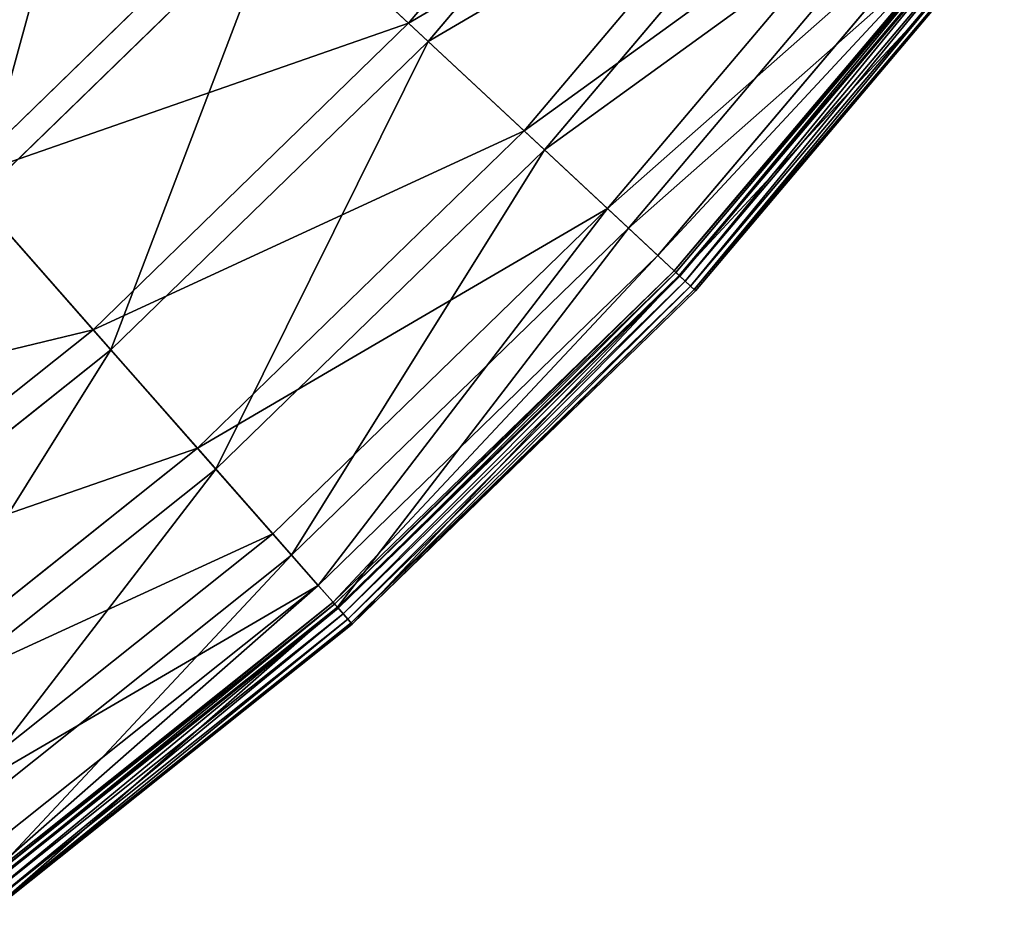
# Model space of a CAD drawing. Extents: x 0 to 1230, y 0 to 270.
# Tile 100 of 245: x 695 to 723, y 25 to 50. Entities that reach past the tile are written whole.
import ezdxf

# ---------------------------------------------------------------- set-up
doc = ezdxf.new("R2010")
doc.units = 0
doc.layers.get('0').update_dxf_attribs({"color": 13, "linetype": 'CONTINUOUS'})

# ---------------------------------------------------------------- blocks, each defined once
blk = doc.blocks.new('GROUP_6')
for p, q in [((226.048, 50.328, 50.667), (233.924, 59.646, 50.667)), ((234.518, 59.192, 50.977), (226.594, 49.818, 50.977)), ((229.252, 47.338, 38.433), (237.406, 56.985, 38.433)), ((238.021, 56.515, 38.668), (229.818, 46.81, 38.668)), ((231.563, 45.182, 25.83), (239.917, 55.066, 25.83)), ((240.547, 54.584, 25.988), (232.143, 44.64, 25.988)), ((213.622, 46.001, 62.412), (221.981, 54.122, 62.412)), ((226.048, 50.328, 50.667), (221.981, 54.122, 62.412)), ((232.959, 43.88, 12.977), (241.433, 53.906, 12.977)), ((222.503, 53.636, 62.794), (214.093, 45.466, 62.794)), ((222.503, 53.636, 62.794), (226.594, 49.818, 50.977)), ((233.412, 43.456, 0.363), (241.926, 53.53, 0.363)), ((241.977, 53.491, 0.165), (233.459, 43.413, 0.165)), ((242.073, 53.417, 13.057), (233.548, 43.33, 13.057)), ((242.1, 53.397, 0.024), (233.572, 43.307, 0.024)), ((233.722, 43.167, -0.02), (242.263, 53.273, -0.02)), ((233.868, 43.032, 0.044), (242.421, 53.152, 0.044)), ((233.97, 42.936, 0.199), (242.533, 53.066, 0.199)), ((234.003, 42.906, 0.403), (242.568, 53.039, 0.403)), ((217.297, 41.826, 50.667), (226.048, 50.328, 50.667)), ((229.252, 47.338, 38.433), (226.048, 50.328, 50.667)), ((226.594, 49.818, 50.977), (217.79, 41.265, 50.977)), ((226.594, 49.818, 50.977), (229.818, 46.81, 38.668)), ((220.192, 38.537, 38.433), (229.252, 47.338, 38.433)), ((231.563, 45.182, 25.83), (229.252, 47.338, 38.433)), ((229.818, 46.81, 38.668), (220.704, 37.956, 38.668)), ((229.818, 46.81, 38.668), (232.143, 44.64, 25.988)), ((217.297, 41.826, 50.667), (213.622, 46.001, 62.412)), ((214.093, 45.466, 62.794), (217.79, 41.265, 50.977)), ((222.281, 36.164, 25.83), (231.563, 45.182, 25.83)), ((232.959, 43.88, 12.977), (231.563, 45.182, 25.83)), ((232.143, 44.64, 25.988), (222.805, 35.569, 25.988)), ((232.143, 44.64, 25.988), (233.548, 43.33, 13.057)), ((223.542, 34.732, 12.977), (232.959, 43.88, 12.977)), ((233.412, 43.456, 0.363), (232.959, 43.88, 12.977)), ((223.952, 34.266, 0.363), (233.412, 43.456, 0.363)), ((233.412, 43.456, 0.363), (233.459, 43.413, 0.165)), ((233.459, 43.413, 0.165), (223.994, 34.218, 0.165)), ((233.548, 43.33, 13.057), (224.074, 34.127, 13.057)), ((233.572, 43.307, 0.024), (224.097, 34.102, 0.024)), ((224.232, 33.948, -0.02), (233.722, 43.167, -0.02)), ((233.459, 43.413, 0.165), (233.572, 43.307, 0.024)), ((233.548, 43.33, 13.057), (234.003, 42.906, 0.403)), ((233.572, 43.307, 0.024), (233.722, 43.167, -0.02)), ((233.868, 43.032, 0.044), (233.722, 43.167, -0.02)), ((224.363, 33.799, 0.044), (233.868, 43.032, 0.044)), ((224.456, 33.693, 0.199), (233.97, 42.936, 0.199)), ((224.486, 33.66, 0.403), (234.003, 42.906, 0.403)), ((233.97, 42.936, 0.199), (233.868, 43.032, 0.044)), ((234.003, 42.906, 0.403), (233.97, 42.936, 0.199)), ((207.754, 34.224, 50.667), (217.297, 41.826, 50.667)), ((220.192, 38.537, 38.433), (217.297, 41.826, 50.667)), ((217.79, 41.265, 50.977), (208.191, 33.617, 50.977)), ((217.79, 41.265, 50.977), (220.704, 37.956, 38.668)), ((210.313, 30.666, 38.433), (220.192, 38.537, 38.433)), ((222.281, 36.164, 25.83), (220.192, 38.537, 38.433)), ((220.704, 37.956, 38.668), (210.766, 30.038, 38.668)), ((220.704, 37.956, 38.668), (222.805, 35.569, 25.988)), ((212.159, 28.1, 25.83), (222.281, 36.164, 25.83)), ((223.542, 34.732, 12.977), (222.281, 36.164, 25.83)), ((222.805, 35.569, 25.988), (212.623, 27.456, 25.988)), ((222.805, 35.569, 25.988), (224.074, 34.127, 13.057)), ((213.274, 26.551, 12.977), (223.542, 34.732, 12.977)), ((223.952, 34.266, 0.363), (223.542, 34.732, 12.977)), ((213.636, 26.047, 0.363), (223.952, 34.266, 0.363)), ((223.994, 34.218, 0.165), (213.674, 25.995, 0.165)), ((223.952, 34.266, 0.363), (223.994, 34.218, 0.165)), ((223.994, 34.218, 0.165), (224.097, 34.102, 0.024)), ((224.074, 34.127, 13.057), (213.744, 25.897, 13.057)), ((224.097, 34.102, 0.024), (213.764, 25.87, 0.024)), ((213.884, 25.704, -0.02), (224.232, 33.948, -0.02)), ((224.074, 34.127, 13.057), (224.486, 33.66, 0.403)), ((224.097, 34.102, 0.024), (224.232, 33.948, -0.02)), ((224.363, 33.799, 0.044), (224.232, 33.948, -0.02)), ((214, 25.542, 0.044), (224.363, 33.799, 0.044)), ((214.082, 25.428, 0.199), (224.456, 33.693, 0.199)), ((214.108, 25.392, 0.403), (224.486, 33.66, 0.403)), ((224.456, 33.693, 0.199), (224.363, 33.799, 0.044)), ((224.486, 33.66, 0.403), (224.456, 33.693, 0.199))]:
    blk.add_line(p, q)
mesh = blk.add_polyface()
corners = [(221.981, 54.122, 62.412), (233.924, 59.646, 50.667), (226.048, 50.328, 50.667), (229.505, 63.024, 62.412)]
mesh.append_faces([[corners[k] for k in face] for face in [(0, 1, 2), (1, 0, 3)]], dxfattribs={"vtx0": -1})
mesh = blk.add_polyface()
corners = [(234.518, 59.192, 50.977), (222.503, 53.636, 62.794), (226.594, 49.818, 50.977), (230.072, 62.591, 62.794)]
mesh.append_faces([[corners[k] for k in face] for face in [(0, 1, 2), (1, 0, 3)]], dxfattribs={"vtx0": -1})
mesh = blk.add_polyface()
corners = [(226.048, 50.328, 50.667), (237.406, 56.985, 38.433), (229.252, 47.338, 38.433), (233.924, 59.646, 50.667)]
mesh.append_faces([[corners[k] for k in face] for face in [(0, 1, 2), (1, 0, 3)]], dxfattribs={"vtx0": -1})
mesh = blk.add_polyface()
corners = [(238.021, 56.515, 38.668), (226.594, 49.818, 50.977), (229.818, 46.81, 38.668), (234.518, 59.192, 50.977)]
mesh.append_faces([[corners[k] for k in face] for face in [(0, 1, 2), (1, 0, 3)]], dxfattribs={"vtx0": -1})
mesh = blk.add_polyface()
corners = [(209.203, 51.021, 73.557), (221.981, 54.122, 62.412), (213.622, 46.001, 62.412), (217.092, 58.685, 73.557)]
mesh.append_faces([[corners[k] for k in face] for face in [(0, 1, 2), (1, 0, 3)]], dxfattribs={"vtx0": -1})
mesh = blk.add_polyface()
corners = [(217.583, 58.226, 74.007), (214.093, 45.466, 62.794), (222.503, 53.636, 62.794), (209.647, 50.516, 74.007)]
mesh.append_faces([[corners[k] for k in face] for face in [(0, 1, 2), (1, 0, 3)]], dxfattribs={"vtx0": -1})
mesh = blk.add_polyface()
corners = [(229.252, 47.338, 38.433), (239.917, 55.066, 25.83), (231.563, 45.182, 25.83), (237.406, 56.985, 38.433)]
mesh.append_faces([[corners[k] for k in face] for face in [(0, 1, 2), (1, 0, 3)]], dxfattribs={"vtx0": -1})
mesh = blk.add_polyface()
corners = [(240.547, 54.584, 25.988), (229.818, 46.81, 38.668), (232.143, 44.64, 25.988), (238.021, 56.515, 38.668)]
mesh.append_faces([[corners[k] for k in face] for face in [(0, 1, 2), (1, 0, 3)]], dxfattribs={"vtx0": -1})
mesh = blk.add_polyface()
corners = [(231.563, 45.182, 25.83), (241.433, 53.906, 12.977), (232.959, 43.88, 12.977), (239.917, 55.066, 25.83)]
mesh.append_faces([[corners[k] for k in face] for face in [(0, 1, 2), (1, 0, 3)]], dxfattribs={"vtx0": -1})
mesh = blk.add_polyface()
corners = [(242.073, 53.417, 13.057), (232.143, 44.64, 25.988), (233.548, 43.33, 13.057), (240.547, 54.584, 25.988)]
mesh.append_faces([[corners[k] for k in face] for face in [(0, 1, 2), (1, 0, 3)]], dxfattribs={"vtx0": -1})
mesh = blk.add_polyface()
corners = [(213.622, 46.001, 62.412), (226.048, 50.328, 50.667), (217.297, 41.826, 50.667), (221.981, 54.122, 62.412)]
mesh.append_faces([[corners[k] for k in face] for face in [(0, 1, 2), (1, 0, 3)]], dxfattribs={"vtx0": -1})
mesh = blk.add_polyface()
corners = [(232.959, 43.88, 12.977), (241.926, 53.53, 0.363), (233.412, 43.456, 0.363), (241.433, 53.906, 12.977)]
mesh.append_faces([[corners[k] for k in face] for face in [(0, 1, 2), (1, 0, 3)]], dxfattribs={"vtx0": -1})
mesh = blk.add_polyface()
corners = [(222.503, 53.636, 62.794), (217.79, 41.265, 50.977), (226.594, 49.818, 50.977), (214.093, 45.466, 62.794)]
mesh.append_faces([[corners[k] for k in face] for face in [(0, 1, 2), (1, 0, 3)]], dxfattribs={"vtx0": -1})
mesh = blk.add_polyface()
corners = [(233.412, 43.456, 0.363), (241.977, 53.491, 0.165), (233.459, 43.413, 0.165), (241.926, 53.53, 0.363)]
mesh.append_faces([[corners[k] for k in face] for face in [(0, 1, 2), (1, 0, 3)]], dxfattribs={"vtx0": -1})
mesh = blk.add_polyface()
corners = [(241.977, 53.491, 0.165), (233.572, 43.307, 0.024), (233.459, 43.413, 0.165), (242.1, 53.397, 0.024)]
mesh.append_faces([[corners[k] for k in face] for face in [(0, 1, 2), (1, 0, 3)]], dxfattribs={"vtx0": -1})
mesh = blk.add_polyface()
corners = [(242.568, 53.039, 0.403), (233.548, 43.33, 13.057), (234.003, 42.906, 0.403), (242.073, 53.417, 13.057)]
mesh.append_faces([[corners[k] for k in face] for face in [(0, 1, 2), (1, 0, 3)]], dxfattribs={"vtx0": -1})
mesh = blk.add_polyface()
corners = [(242.1, 53.397, 0.024), (233.722, 43.167, -0.02), (233.572, 43.307, 0.024), (242.263, 53.273, -0.02)]
mesh.append_faces([[corners[k] for k in face] for face in [(0, 1, 2), (1, 0, 3)]], dxfattribs={"vtx0": -1})
mesh = blk.add_polyface()
corners = [(242.263, 53.273, -0.02), (233.868, 43.032, 0.044), (233.722, 43.167, -0.02), (242.421, 53.152, 0.044)]
mesh.append_faces([[corners[k] for k in face] for face in [(0, 1, 2), (1, 0, 3)]], dxfattribs={"vtx0": -1})
mesh = blk.add_polyface()
corners = [(242.421, 53.152, 0.044), (233.97, 42.936, 0.199), (233.868, 43.032, 0.044), (242.533, 53.066, 0.199)]
mesh.append_faces([[corners[k] for k in face] for face in [(0, 1, 2), (1, 0, 3)]], dxfattribs={"vtx0": -1})
mesh = blk.add_polyface()
corners = [(233.97, 42.936, 0.199), (242.568, 53.039, 0.403), (234.003, 42.906, 0.403), (242.533, 53.066, 0.199)]
mesh.append_faces([[corners[k] for k in face] for face in [(0, 1, 2), (1, 0, 3)]], dxfattribs={"vtx0": -1})
mesh = blk.add_polyface()
corners = [(217.297, 41.826, 50.667), (229.252, 47.338, 38.433), (220.192, 38.537, 38.433), (226.048, 50.328, 50.667)]
mesh.append_faces([[corners[k] for k in face] for face in [(0, 1, 2), (1, 0, 3)]], dxfattribs={"vtx0": -1})
mesh = blk.add_polyface()
corners = [(226.594, 49.818, 50.977), (220.704, 37.956, 38.668), (229.818, 46.81, 38.668), (217.79, 41.265, 50.977)]
mesh.append_faces([[corners[k] for k in face] for face in [(0, 1, 2), (1, 0, 3)]], dxfattribs={"vtx0": -1})
mesh = blk.add_polyface()
corners = [(220.192, 38.537, 38.433), (231.563, 45.182, 25.83), (222.281, 36.164, 25.83), (229.252, 47.338, 38.433)]
mesh.append_faces([[corners[k] for k in face] for face in [(0, 1, 2), (1, 0, 3)]], dxfattribs={"vtx0": -1})
mesh = blk.add_polyface()
corners = [(229.818, 46.81, 38.668), (222.805, 35.569, 25.988), (232.143, 44.64, 25.988), (220.704, 37.956, 38.668)]
mesh.append_faces([[corners[k] for k in face] for face in [(0, 1, 2), (1, 0, 3)]], dxfattribs={"vtx0": -1})
mesh = blk.add_polyface()
corners = [(204.506, 38.738, 62.412), (217.297, 41.826, 50.667), (207.754, 34.224, 50.667), (213.622, 46.001, 62.412)]
mesh.append_faces([[corners[k] for k in face] for face in [(0, 1, 2), (1, 0, 3)]], dxfattribs={"vtx0": -1})
mesh = blk.add_polyface()
corners = [(214.093, 45.466, 62.794), (208.191, 33.617, 50.977), (217.79, 41.265, 50.977), (204.923, 38.159, 62.794)]
mesh.append_faces([[corners[k] for k in face] for face in [(0, 1, 2), (1, 0, 3)]], dxfattribs={"vtx0": -1})
mesh = blk.add_polyface()
corners = [(223.542, 34.732, 12.977), (231.563, 45.182, 25.83), (232.959, 43.88, 12.977), (222.281, 36.164, 25.83)]
mesh.append_faces([[corners[k] for k in face] for face in [(0, 1, 2), (1, 0, 3)]], dxfattribs={"vtx0": -1})
mesh = blk.add_polyface()
corners = [(232.143, 44.64, 25.988), (224.074, 34.127, 13.057), (233.548, 43.33, 13.057), (222.805, 35.569, 25.988)]
mesh.append_faces([[corners[k] for k in face] for face in [(0, 1, 2), (1, 0, 3)]], dxfattribs={"vtx0": -1})
mesh = blk.add_polyface()
corners = [(223.952, 34.266, 0.363), (232.959, 43.88, 12.977), (233.412, 43.456, 0.363), (223.542, 34.732, 12.977)]
mesh.append_faces([[corners[k] for k in face] for face in [(0, 1, 2), (1, 0, 3)]], dxfattribs={"vtx0": -1})
mesh = blk.add_polyface()
corners = [(223.994, 34.218, 0.165), (233.412, 43.456, 0.363), (233.459, 43.413, 0.165), (223.952, 34.266, 0.363)]
mesh.append_faces([[corners[k] for k in face] for face in [(0, 1, 2), (1, 0, 3)]], dxfattribs={"vtx0": -1})
mesh = blk.add_polyface()
corners = [(233.459, 43.413, 0.165), (224.097, 34.102, 0.024), (223.994, 34.218, 0.165), (233.572, 43.307, 0.024)]
mesh.append_faces([[corners[k] for k in face] for face in [(0, 1, 2), (1, 0, 3)]], dxfattribs={"vtx0": -1})
mesh = blk.add_polyface()
corners = [(233.548, 43.33, 13.057), (224.486, 33.66, 0.403), (234.003, 42.906, 0.403), (224.074, 34.127, 13.057)]
mesh.append_faces([[corners[k] for k in face] for face in [(0, 1, 2), (1, 0, 3)]], dxfattribs={"vtx0": -1})
mesh = blk.add_polyface()
corners = [(233.572, 43.307, 0.024), (224.232, 33.948, -0.02), (224.097, 34.102, 0.024), (233.722, 43.167, -0.02)]
mesh.append_faces([[corners[k] for k in face] for face in [(0, 1, 2), (1, 0, 3)]], dxfattribs={"vtx0": -1})
mesh = blk.add_polyface()
corners = [(233.722, 43.167, -0.02), (224.363, 33.799, 0.044), (224.232, 33.948, -0.02), (233.868, 43.032, 0.044)]
mesh.append_faces([[corners[k] for k in face] for face in [(0, 1, 2), (1, 0, 3)]], dxfattribs={"vtx0": -1})
mesh = blk.add_polyface()
corners = [(233.868, 43.032, 0.044), (224.456, 33.693, 0.199), (224.363, 33.799, 0.044), (233.97, 42.936, 0.199)]
mesh.append_faces([[corners[k] for k in face] for face in [(0, 1, 2), (1, 0, 3)]], dxfattribs={"vtx0": -1})
mesh = blk.add_polyface()
corners = [(233.97, 42.936, 0.199), (224.486, 33.66, 0.403), (224.456, 33.693, 0.199), (234.003, 42.906, 0.403)]
mesh.append_faces([[corners[k] for k in face] for face in [(0, 1, 2), (1, 0, 3)]], dxfattribs={"vtx0": -1})
mesh = blk.add_polyface()
corners = [(207.754, 34.224, 50.667), (220.192, 38.537, 38.433), (210.313, 30.666, 38.433), (217.297, 41.826, 50.667)]
mesh.append_faces([[corners[k] for k in face] for face in [(0, 1, 2), (1, 0, 3)]], dxfattribs={"vtx0": -1})
mesh = blk.add_polyface()
corners = [(217.79, 41.265, 50.977), (210.766, 30.038, 38.668), (220.704, 37.956, 38.668), (208.191, 33.617, 50.977)]
mesh.append_faces([[corners[k] for k in face] for face in [(0, 1, 2), (1, 0, 3)]], dxfattribs={"vtx0": -1})
mesh = blk.add_polyface()
corners = [(210.313, 30.666, 38.433), (222.281, 36.164, 25.83), (212.159, 28.1, 25.83), (220.192, 38.537, 38.433)]
mesh.append_faces([[corners[k] for k in face] for face in [(0, 1, 2), (1, 0, 3)]], dxfattribs={"vtx0": -1})
mesh = blk.add_polyface()
corners = [(220.704, 37.956, 38.668), (212.623, 27.456, 25.988), (222.805, 35.569, 25.988), (210.766, 30.038, 38.668)]
mesh.append_faces([[corners[k] for k in face] for face in [(0, 1, 2), (1, 0, 3)]], dxfattribs={"vtx0": -1})
mesh = blk.add_polyface()
corners = [(212.159, 28.1, 25.83), (223.542, 34.732, 12.977), (213.274, 26.551, 12.977), (222.281, 36.164, 25.83)]
mesh.append_faces([[corners[k] for k in face] for face in [(0, 1, 2), (1, 0, 3)]], dxfattribs={"vtx0": -1})
mesh = blk.add_polyface()
corners = [(222.805, 35.569, 25.988), (213.744, 25.897, 13.057), (224.074, 34.127, 13.057), (212.623, 27.456, 25.988)]
mesh.append_faces([[corners[k] for k in face] for face in [(0, 1, 2), (1, 0, 3)]], dxfattribs={"vtx0": -1})
mesh = blk.add_polyface()
corners = [(213.636, 26.047, 0.363), (223.542, 34.732, 12.977), (223.952, 34.266, 0.363), (213.274, 26.551, 12.977)]
mesh.append_faces([[corners[k] for k in face] for face in [(0, 1, 2), (1, 0, 3)]], dxfattribs={"vtx0": -1})
mesh = blk.add_polyface()
corners = [(213.674, 25.995, 0.165), (223.952, 34.266, 0.363), (223.994, 34.218, 0.165), (213.636, 26.047, 0.363)]
mesh.append_faces([[corners[k] for k in face] for face in [(0, 1, 2), (1, 0, 3)]], dxfattribs={"vtx0": -1})
mesh = blk.add_polyface()
corners = [(223.994, 34.218, 0.165), (213.764, 25.87, 0.024), (213.674, 25.995, 0.165), (224.097, 34.102, 0.024)]
mesh.append_faces([[corners[k] for k in face] for face in [(0, 1, 2), (1, 0, 3)]], dxfattribs={"vtx0": -1})
mesh = blk.add_polyface()
corners = [(224.074, 34.127, 13.057), (214.108, 25.392, 0.403), (224.486, 33.66, 0.403), (213.744, 25.897, 13.057)]
mesh.append_faces([[corners[k] for k in face] for face in [(0, 1, 2), (1, 0, 3)]], dxfattribs={"vtx0": -1})
mesh = blk.add_polyface()
corners = [(224.097, 34.102, 0.024), (213.884, 25.704, -0.02), (213.764, 25.87, 0.024), (224.232, 33.948, -0.02)]
mesh.append_faces([[corners[k] for k in face] for face in [(0, 1, 2), (1, 0, 3)]], dxfattribs={"vtx0": -1})
mesh = blk.add_polyface()
corners = [(224.232, 33.948, -0.02), (214, 25.542, 0.044), (213.884, 25.704, -0.02), (224.363, 33.799, 0.044)]
mesh.append_faces([[corners[k] for k in face] for face in [(0, 1, 2), (1, 0, 3)]], dxfattribs={"vtx0": -1})
mesh = blk.add_polyface()
corners = [(224.363, 33.799, 0.044), (214.082, 25.428, 0.199), (214, 25.542, 0.044), (224.456, 33.693, 0.199)]
mesh.append_faces([[corners[k] for k in face] for face in [(0, 1, 2), (1, 0, 3)]], dxfattribs={"vtx0": -1})
mesh = blk.add_polyface()
corners = [(224.456, 33.693, 0.199), (214.108, 25.392, 0.403), (214.082, 25.428, 0.199), (224.486, 33.66, 0.403)]
mesh.append_faces([[corners[k] for k in face] for face in [(0, 1, 2), (1, 0, 3)]], dxfattribs={"vtx0": -1})
blk = doc.blocks.new('COMPONENT_3')
blk.add_blockref('GROUP_6', (0, 0))
blk = doc.blocks.new('GROUP_25')
blk.add_blockref('COMPONENT_3', (479.98, -0.02, 0.02))

msp = doc.modelspace()

# ---------------------------------------------------------------- block references
msp.add_blockref('GROUP_25', (0, 0))

doc.saveas('drawing.dxf')
